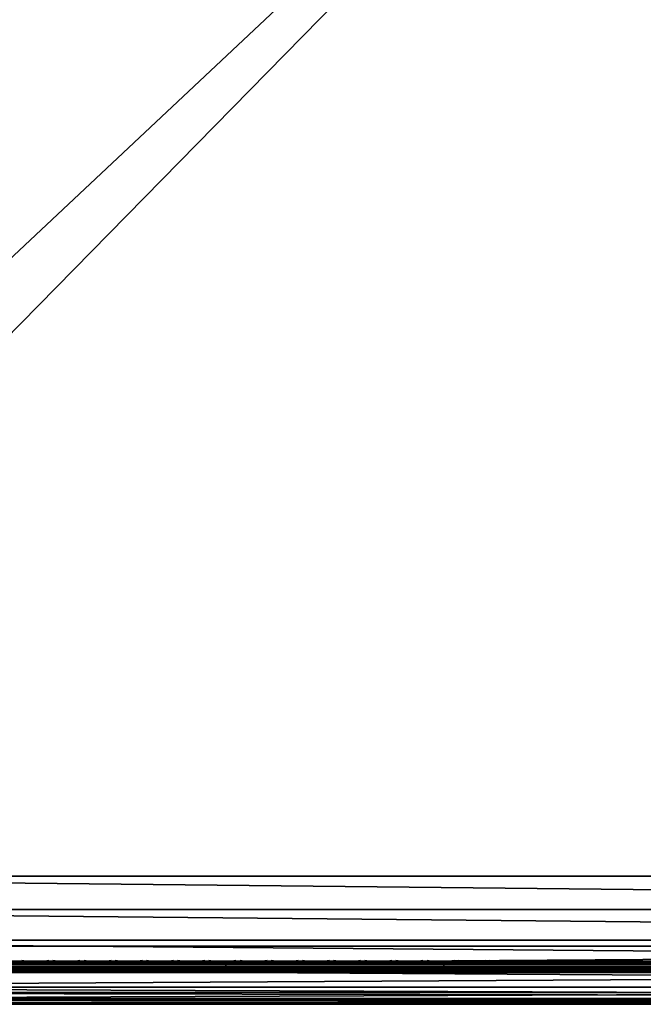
# Model space of a CAD drawing. Header units: inches. Extents: x 0 to 28, y -28 to 0.
# Tile 7 of 98: x 6 to 11.3, y -28 to -19.6. Entities that reach past the tile are written whole.
import ezdxf

# ---------------------------------------------------------------- set-up
doc = ezdxf.new("R2010")
doc.units = ezdxf.units.IN
doc.header["$LTSCALE"] = 0.03937
doc.header["$MEASUREMENT"] = 0
for name, color, linetype in [('A-FURN-3-ST', 151, 'Continuous'), ('A-FURN-3-ST-SEAM', 250, 'Continuous'), ('A-FURN-3-STITCH', 15, 'Continuous')]:
    doc.layers.add(name, color=color, linetype=linetype)
doc.layers.add('A-FURN-3-ST-LM', color=7, linetype='Continuous', true_color=0xffbd7a)

msp = doc.modelspace()

# ---------------------------------------------------------------- meshes
at = {"layer": 'A-FURN-3-ST'}
mesh = msp.add_polyface(dxfattribs=at)
corners = [(0.25, -0.4912, 5), (27.75, -27.51, 5), (0.25, -27.51, 5), (0.125, -0.4912, 5.0335), (0.125, -27.51, 5.0335), (0.0335, -0.4912, 5.125), (0.0335, -27.51, 5.125), (0, -0.4912, 5.25), (0, -27.51, 5.25), (0.25, -27.7013, 5.0381), (0.125, -27.6885, 5.069), (0.0335, -27.6535, 5.1535), (0, -27.635, 5.2835), (0.25, -26.91, 18), (0.125, -26.91, 17.9665), (0.25, -27.1947, 17.9625), (0.125, -27.186, 17.9302), (0.25, -27.46, 17.8526), (0.125, -27.4433, 17.8236), (0.25, -27.6878, 17.6778), (0.125, -27.6641, 17.6541), (0.0335, -26.91, 17.875), (0.0335, -27.1624, 17.8418), (0.0335, -27.3975, 17.7444), (0.0335, -27.5994, 17.5894), (0, -26.91, 17.75), (0, -27.13, 17.721), (0, -27.335, 17.6361), (0, -27.511, 17.501), (0.0335, -27.7544, 17.3875), (0, -27.6461, 17.325), (0.0335, -1.1, 17.875), (0.125, -1.1, 17.9665), (0.25, -1.1, 18), (27.75, -27.6878, 17.6778), (27.75, -27.46, 17.8526), (27.75, -27.1947, 17.9625), (0, -27.7265, 5.375), (0, -27.76, 5.5), (0, -0.2412, 5.5002), (0, -0.25, 16.9007), (0, -27.76, 16.9), (0, -1.1, 17.75), (0, -27.731, 17.12)]
mesh.append_faces([[corners[k] for k in face] for face in [(0, 1, 2), (3, 2, 4), (5, 4, 6), (7, 6, 8), (9, 10, 2), (2, 10, 4), (4, 10, 11), (4, 11, 6), (6, 11, 8), (8, 11, 12), (13, 14, 15), (15, 14, 16), (15, 16, 17), (17, 16, 18), (17, 18, 19), (19, 18, 20), (14, 21, 16), (16, 21, 22), (16, 22, 23, 18), (18, 23, 24, 20), (21, 25, 22), (22, 25, 26), (22, 26, 23), (23, 26, 27), (23, 27, 24), (24, 27, 28), (24, 28, 29), (29, 28, 30), (31, 25, 21), (32, 21, 14), (33, 14, 13), (19, 34, 17), (17, 35, 15), (15, 36, 13), (2, 1, 9), (12, 37, 8), (8, 38, 39), (40, 38, 41), (42, 41, 25), (25, 41, 43), (25, 43, 30), (30, 28, 25), (25, 28, 27), (25, 27, 26)]])
mesh = msp.add_polyface(dxfattribs=at)
corners = [(0.25, -1.1, 18), (27.75, -1.1, 18), (0.25, -0.8154, 17.9626), (27.75, -0.8154, 17.9626), (0.25, -0.5502, 17.8528), (27.75, -0.5502, 17.8528), (0.25, -0.3225, 17.6781), (0.25, -0.2998, 5.0381), (27.75, -0.2998, 5.0381), (0.25, -0.4912, 5), (0.25, -27.51, 5), (0.125, -0.4912, 5.0335), (0.125, -27.51, 5.0335), (0.0335, -0.4912, 5.125), (0.0335, -27.51, 5.125), (0, -0.4912, 5.25), (0.125, -0.3126, 5.069), (0.0335, -0.3477, 5.1536), (0, -0.3662, 5.2835), (0, -1.1, 17.75), (0.0335, -1.1, 17.875), (0, -0.8801, 17.7211), (0.0335, -0.8478, 17.8418), (0, -0.6752, 17.6362), (0.0335, -0.6127, 17.7445), (0, -0.4992, 17.5013), (0.0335, -0.4108, 17.5897), (0, -0.3641, 17.3254), (0.125, -1.1, 17.9665), (0.125, -0.8241, 17.9302), (0.125, -0.567, 17.8238), (0.125, -0.3462, 17.6544), (0, -26.91, 17.75), (0.0335, -26.91, 17.875), (0.125, -26.91, 17.9665), (0, -27.51, 5.25), (0, -0.2412, 5.5002), (0, -0.2747, 5.3751), (0, -27.76, 5.5), (0, -0.25, 16.9007), (0, -27.76, 16.9), (0, -0.2791, 17.1205), (0.25, -26.91, 18)]
mesh.append_faces([[corners[k] for k in face] for face in [(0, 1, 2), (2, 3, 4), (4, 5, 6), (7, 8, 9), (9, 10, 11), (11, 12, 13), (13, 14, 15), (16, 7, 11), (11, 7, 9), (11, 13, 16), (16, 13, 17), (13, 15, 17), (17, 15, 18), (19, 20, 21), (21, 20, 22), (21, 22, 23), (23, 22, 24), (23, 24, 25), (25, 24, 26), (25, 26, 27), (20, 28, 22), (22, 28, 29), (22, 29, 30, 24), (24, 30, 31, 26), (28, 0, 29), (29, 0, 2), (29, 2, 30), (30, 2, 4), (30, 4, 31), (31, 4, 6), (19, 32, 20), (20, 33, 28), (28, 34, 0), (35, 36, 15), (15, 37, 18), (36, 38, 39), (39, 40, 19), (21, 23, 19), (19, 23, 25), (19, 25, 27), (27, 41, 19), (19, 41, 39), (42, 1, 0)]])
mesh = msp.add_polyface(dxfattribs=at)
corners = [(27.9665, -0.4912, 5.125), (28, -27.51, 5.25), (27.9665, -27.51, 5.125), (27.875, -0.4912, 5.0335), (27.875, -27.51, 5.0335), (27.75, -0.4912, 5), (27.75, -27.51, 5), (27.875, -27.6885, 5.069), (27.75, -27.7013, 5.0381), (27.9665, -27.6535, 5.1535), (28, -27.635, 5.2835), (28, -26.91, 17.75), (27.9665, -26.91, 17.875), (28, -27.13, 17.721), (27.9665, -27.1624, 17.8418), (28, -27.335, 17.6361), (27.9665, -27.3975, 17.7444), (28, -27.511, 17.501), (27.9665, -27.5994, 17.5894), (28, -27.6461, 17.325), (27.875, -26.91, 17.9665), (27.875, -27.186, 17.9302), (27.875, -27.4433, 17.8236), (27.875, -27.6641, 17.6541), (27.75, -26.91, 18), (27.75, -27.1947, 17.9625), (27.75, -27.46, 17.8526), (27.75, -27.6878, 17.6778), (27.875, -1.1, 17.9665), (27.9665, -1.1, 17.875), (28, -1.1, 17.75), (28, -0.2412, 5.5002), (28, -27.76, 5.5), (28, -27.7265, 5.375), (28, -0.25, 16.9007), (28, -27.76, 16.9), (28, -27.731, 17.12), (0.25, -27.46, 17.8526), (0.25, -27.1947, 17.9625), (0.25, -26.91, 18), (0.25, -27.7013, 5.0381), (27.75, -1.1, 18)]
mesh.append_faces([[corners[k] for k in face] for face in [(0, 1, 2), (3, 2, 4), (5, 4, 6), (7, 8, 4), (4, 8, 6), (4, 2, 7), (7, 2, 9), (2, 1, 9), (9, 1, 10), (11, 12, 13), (13, 12, 14), (13, 14, 15), (15, 14, 16), (15, 16, 17), (17, 16, 18), (17, 18, 19), (12, 20, 14), (14, 20, 21), (14, 21, 22, 16), (16, 22, 23, 18), (20, 24, 21), (21, 24, 25), (21, 25, 22), (22, 25, 26), (22, 26, 23), (23, 26, 27), (28, 24, 20), (29, 20, 12), (30, 12, 11), (1, 31, 32), (1, 32, 33), (32, 34, 35), (35, 30, 11), (13, 15, 11), (11, 15, 17), (11, 17, 19), (19, 36, 11), (11, 36, 35), (33, 10, 1), (37, 27, 26), (38, 26, 25), (39, 25, 24), (40, 6, 8), (24, 41, 39)]])
mesh = msp.add_polyface(dxfattribs=at)
corners = [(28, -0.4912, 5.25), (28, -27.51, 5.25), (27.9665, -0.4912, 5.125), (27.9665, -27.51, 5.125), (27.875, -0.4912, 5.0335), (27.875, -27.51, 5.0335), (27.75, -0.4912, 5), (27.875, -0.3126, 5.069), (27.9665, -0.3477, 5.1536), (28, -0.3662, 5.2835), (27.75, -1.1, 18), (27.875, -1.1, 17.9665), (27.75, -0.8154, 17.9626), (27.875, -0.8241, 17.9302), (27.75, -0.5502, 17.8528), (27.875, -0.567, 17.8238), (27.75, -0.3225, 17.6781), (27.875, -0.3462, 17.6544), (27.9665, -1.1, 17.875), (27.9665, -0.8478, 17.8418), (27.9665, -0.6127, 17.7445), (27.9665, -0.4108, 17.5897), (28, -1.1, 17.75), (28, -0.8801, 17.7211), (28, -0.6752, 17.6362), (28, -0.4992, 17.5013), (27.9665, -0.2559, 17.3879), (28, -0.3641, 17.3254), (27.75, -26.91, 18), (27.875, -26.91, 17.9665), (27.9665, -26.91, 17.875), (0.25, -0.8154, 17.9626), (0.25, -0.5502, 17.8528), (0.25, -0.3225, 17.6781), (0.25, -0.4912, 5), (27.75, -0.2998, 5.0381), (27.75, -27.51, 5), (28, -0.2412, 5.5002), (28, -0.2747, 5.3751), (28, -0.25, 16.9007), (28, -27.76, 5.5), (28, -27.76, 16.9), (28, -0.2791, 17.1205)]
mesh.append_faces([[corners[k] for k in face] for face in [(0, 1, 2), (2, 3, 4), (4, 5, 6), (6, 7, 4), (4, 7, 8), (4, 8, 2), (2, 8, 0), (0, 8, 9), (10, 11, 12), (12, 11, 13), (12, 13, 14), (14, 13, 15), (14, 15, 16), (16, 15, 17), (11, 18, 13), (13, 18, 19), (13, 19, 20, 15), (15, 20, 21, 17), (18, 22, 19), (19, 22, 23), (19, 23, 20), (20, 23, 24), (20, 24, 21), (21, 24, 25), (21, 25, 26), (26, 25, 27), (10, 28, 11), (11, 29, 18), (18, 30, 22), (31, 10, 12), (32, 12, 14), (33, 14, 16), (34, 35, 6), (6, 36, 34), (0, 37, 1), (9, 38, 0), (37, 39, 40), (41, 39, 22), (39, 42, 22), (22, 42, 27), (22, 27, 25), (25, 24, 22), (22, 24, 23)]])
mesh = msp.add_polyface(dxfattribs=at)
corners = [(0.25, -28.01, 5.5), (0.125, -27.9765, 5.5), (0.25, -27.9719, 5.3087), (0.125, -27.941, 5.3215), (0.25, -27.8636, 5.1464), (0.125, -27.8399, 5.1701), (0.25, -27.7013, 5.0381), (0.125, -27.6885, 5.069), (0, -27.635, 5.2835), (0.0335, -27.6535, 5.1535), (0.0335, -27.7752, 5.2348), (0, -27.7265, 5.375), (0.0335, -27.8565, 5.3565), (0, -27.76, 5.5), (0.0335, -27.885, 5.5), (0.25, -28.01, 16.9), (0.125, -27.9765, 16.9), (0.0335, -27.885, 16.9), (0, -27.76, 16.9), (0.25, -27.6878, 17.6778), (0.125, -27.6641, 17.6541), (0.25, -27.8626, 17.45), (0.125, -27.8336, 17.4333), (0.25, -27.9725, 17.1847), (0.125, -27.9402, 17.176), (0.0335, -27.8518, 17.1523), (0, -27.731, 17.12), (0.0335, -27.5994, 17.5894), (0.0335, -27.7544, 17.3875), (0, -27.6461, 17.325), (27.75, -28.01, 16.9), (27.75, -27.9725, 17.1847), (27.75, -27.8626, 17.45), (27.75, -27.7013, 5.0381), (27.75, -27.8636, 5.1464), (27.75, -27.9719, 5.3087), (0, -27.51, 5.25)]
mesh.append_faces([[corners[k] for k in face] for face in [(0, 1, 2), (2, 1, 3), (2, 3, 4), (4, 3, 5), (4, 5, 6), (6, 5, 7), (8, 9, 10), (8, 10, 11), (11, 10, 12), (11, 12, 13), (13, 12, 14), (14, 12, 3), (14, 3, 1), (5, 3, 12, 10), (5, 10, 9, 7), (0, 15, 1), (1, 15, 16), (1, 16, 14), (14, 16, 17), (14, 17, 13), (13, 17, 18), (19, 20, 21), (21, 20, 22), (21, 22, 23), (23, 22, 24), (23, 24, 15), (15, 24, 16), (16, 24, 25), (16, 25, 17), (17, 25, 26), (17, 26, 18), (20, 27, 28, 22), (22, 28, 25, 24), (28, 29, 25), (25, 29, 26), (15, 30, 23), (23, 31, 21), (21, 32, 19), (0, 30, 15), (6, 33, 4), (4, 34, 2), (2, 35, 0), (36, 11, 13)]])
mesh = msp.add_polyface(dxfattribs=at)
corners = [(28, -27.7265, 5.375), (28, -27.76, 5.5), (27.9665, -27.8565, 5.3565), (27.9665, -27.885, 5.5), (27.875, -27.9765, 5.5), (27.875, -27.941, 5.3215), (27.75, -28.01, 5.5), (27.75, -27.9719, 5.3087), (27.875, -27.8399, 5.1701), (27.75, -27.8636, 5.1464), (27.875, -27.6885, 5.069), (27.75, -27.7013, 5.0381), (27.9665, -27.6535, 5.1535), (27.9665, -27.7752, 5.2348), (28, -27.635, 5.2835), (28, -27.76, 16.9), (27.9665, -27.885, 16.9), (27.875, -27.9765, 16.9), (27.75, -28.01, 16.9), (28, -27.6461, 17.325), (27.9665, -27.5994, 17.5894), (27.9665, -27.7544, 17.3875), (28, -27.731, 17.12), (27.9665, -27.8518, 17.1523), (27.875, -27.9402, 17.176), (27.75, -27.9725, 17.1847), (27.875, -27.6641, 17.6541), (27.875, -27.8336, 17.4333), (27.75, -27.6878, 17.6778), (27.75, -27.8626, 17.45), (0.25, -27.9725, 17.1847), (0.25, -27.8626, 17.45), (0.25, -27.6878, 17.6778), (0.25, -28.01, 5.5), (0.25, -27.8636, 5.1464), (0.25, -27.9719, 5.3087)]
mesh.append_faces([[corners[k] for k in face] for face in [(0, 1, 2), (2, 1, 3), (2, 3, 4), (2, 4, 5), (5, 4, 6), (5, 6, 7), (5, 7, 8), (8, 7, 9), (8, 9, 10), (10, 9, 11), (10, 12, 13, 8), (8, 13, 2, 5), (12, 14, 13), (13, 14, 0), (13, 0, 2), (1, 15, 3), (3, 15, 16), (3, 16, 4), (4, 16, 17), (4, 17, 6), (6, 17, 18), (19, 20, 21), (19, 21, 22), (22, 21, 23), (22, 23, 15), (15, 23, 16), (16, 23, 24), (16, 24, 17), (17, 24, 25), (17, 25, 18), (20, 26, 27, 21), (21, 27, 24, 23), (26, 28, 27), (27, 28, 29), (27, 29, 24), (24, 29, 25), (30, 18, 25), (31, 25, 29), (32, 29, 28), (6, 18, 33), (34, 11, 9), (35, 9, 7), (33, 7, 6)]])
at = {"layer": 'A-FURN-3-ST-LM'}
mesh = msp.add_polyface(dxfattribs=at)
corners = [(0.1, -27.76, 18.5), (0.05, -27.76, 18.4866), (0.1201, -27.835, 18.5), (0.0768, -27.86, 18.4866), (0.175, -27.8899, 18.5), (0.15, -27.9332, 18.4866), (0.25, -27.91, 18.5), (0.25, -27.96, 18.4866), (0.1317, -27.9649, 18.45), (0.25, -27.9966, 18.45), (0.125, -27.9765, 18.4), (0.25, -28.01, 18.4), (0.0134, -27.76, 18.45), (0.0451, -27.8783, 18.45), (0, -27.76, 18.4), (0.0335, -27.885, 18.4), (0.1, -0.25, 18.5), (0.05, -0.25, 18.4866), (0.0134, -0.25, 18.45), (0, -0.25, 18.4), (27.75, -28.01, 18.4), (27.75, -27.9966, 18.45), (27.75, -27.96, 18.4866), (27.75, -27.91, 18.5), (0.25, -0.1, 18.5), (0.25, -0.05, 18.4866), (0.175, -0.1201, 18.5), (0.15, -0.0768, 18.4866), (0.1201, -0.175, 18.5), (0.0768, -0.15, 18.4866), (0.0451, -0.1317, 18.45), (0.0335, -0.125, 18.4), (0.25, -0.0134, 18.45), (0.1317, -0.0451, 18.45), (0.25, 0, 18.4), (0.125, -0.0335, 18.4), (28, -27.76, 18.4), (27.9866, -27.76, 18.45), (27.9665, -27.885, 18.4), (27.9549, -27.8783, 18.45), (27.875, -27.9765, 18.4), (27.8683, -27.9649, 18.45), (27.85, -27.9332, 18.4866), (27.825, -27.8899, 18.5), (27.95, -27.76, 18.4866), (27.9232, -27.86, 18.4866), (27.9, -27.76, 18.5), (27.8799, -27.835, 18.5), (27.75, -0.1, 18.5), (27.75, -0.05, 18.4866), (27.75, -0.0134, 18.45), (27.75, 0, 18.4), (28, -0.25, 18.4), (27.9866, -0.25, 18.45), (27.95, -0.25, 18.4866), (27.9, -0.25, 18.5), (27.875, -0.0335, 18.4), (27.8683, -0.0451, 18.45), (27.9665, -0.125, 18.4), (27.9549, -0.1317, 18.45), (27.9232, -0.15, 18.4866), (27.8799, -0.175, 18.5), (27.85, -0.0768, 18.4866), (27.825, -0.1201, 18.5), (28, -0.25, 18), (28, -27.76, 18), (27.9665, -27.885, 18), (27.875, -27.9765, 18), (27.75, -28.01, 18), (0.25, -28.01, 18), (0.125, -27.9765, 18), (0.0335, -27.885, 18), (0, -27.76, 18), (0, -0.25, 18), (0.0335, -0.125, 18), (0.125, -0.0335, 18), (0.25, 0, 18), (27.75, 0, 18), (27.875, -0.0335, 18), (27.9665, -0.125, 18)]
mesh.append_faces([[corners[k] for k in face] for face in [(0, 1, 2), (2, 1, 3), (2, 3, 4), (4, 3, 5), (4, 5, 6), (6, 5, 7), (7, 5, 8), (7, 8, 9), (9, 8, 10), (9, 10, 11), (1, 12, 3), (3, 12, 13), (3, 13, 8, 5), (12, 14, 13), (13, 14, 15), (13, 15, 8), (8, 15, 10), (0, 16, 1), (1, 16, 17), (1, 17, 12), (12, 17, 18), (12, 18, 14), (14, 18, 19), (11, 20, 9), (9, 20, 21), (9, 21, 7), (7, 21, 22), (7, 22, 6), (6, 22, 23), (24, 25, 26), (26, 25, 27), (26, 27, 28), (28, 27, 29), (28, 29, 16), (16, 29, 17), (17, 29, 30), (17, 30, 18), (18, 30, 31), (18, 31, 19), (25, 32, 27), (27, 32, 33), (27, 33, 30, 29), (32, 34, 33), (33, 34, 35), (33, 35, 30), (30, 35, 31), (36, 37, 38), (38, 37, 39), (38, 39, 40), (40, 39, 41), (40, 41, 20), (20, 41, 21), (21, 41, 42), (21, 42, 22), (22, 42, 43), (22, 43, 23), (37, 44, 39), (39, 44, 45), (39, 45, 42, 41), (44, 46, 45), (45, 46, 47), (45, 47, 42), (42, 47, 43), (24, 48, 25), (25, 48, 49), (25, 49, 32), (32, 49, 50), (32, 50, 34), (34, 50, 51), (36, 52, 37), (37, 52, 53), (37, 53, 44), (44, 53, 54), (44, 54, 46), (46, 54, 55), (51, 50, 56), (56, 50, 57), (56, 57, 58), (58, 57, 59), (58, 59, 52), (52, 59, 53), (53, 59, 60), (53, 60, 54), (54, 60, 61), (54, 61, 55), (50, 49, 57), (57, 49, 62), (57, 62, 60, 59), (49, 48, 62), (62, 48, 63), (62, 63, 60), (60, 63, 61), (52, 36, 64), (64, 36, 65), (65, 36, 66), (66, 36, 38), (66, 38, 67), (67, 38, 40), (67, 40, 68), (68, 40, 20), (20, 11, 68), (68, 11, 69), (69, 11, 70), (70, 11, 10), (70, 10, 71), (71, 10, 15), (71, 15, 72), (72, 15, 14), (2, 4, 0), (0, 4, 6), (0, 6, 24), (24, 6, 23), (24, 23, 48), (48, 23, 46), (48, 46, 55), (23, 43, 46), (46, 43, 47), (61, 63, 55), (55, 63, 48), (0, 24, 16), (16, 24, 26), (16, 26, 28), (14, 19, 72), (72, 19, 73), (73, 19, 74), (74, 19, 31), (74, 31, 75), (75, 31, 35), (75, 35, 76), (76, 35, 34), (34, 51, 76), (76, 51, 77), (77, 51, 78), (78, 51, 56), (78, 56, 79), (79, 56, 58), (79, 58, 64), (64, 58, 52)]])
mesh.append_faces([[corners[k] for k in face] for face in [(75, 73, 74), (67, 65, 66)]], dxfattribs={"vtx0": -1})
mesh.append_faces([[corners[k] for k in face] for face in [(70, 72, 69), (76, 73, 75), (78, 64, 77), (68, 65, 67)]], dxfattribs={"vtx0": -1, "vtx1": -1})
mesh.append_faces([[corners[k] for k in face] for face in [(69, 72, 76), (77, 65, 68)]], dxfattribs={"vtx0": -1, "vtx1": -1, "vtx2": -1})
mesh.append_faces([[corners[k] for k in face] for face in [(69, 76, 77), (77, 64, 65)]], dxfattribs={"vtx0": -1, "vtx2": -1})
mesh.append_faces([[corners[k] for k in face] for face in [(72, 73, 76), (68, 69, 77)]], dxfattribs={"vtx1": -1, "vtx2": -1})
mesh.append_faces([[corners[k] for k in face] for face in [(70, 71, 72), (78, 79, 64)]], dxfattribs={"vtx2": -1})
at = {"layer": 'A-FURN-3-ST-SEAM'}
mesh = msp.add_polyface(dxfattribs=at)
corners = [(7.75, -27.6385, 17.6706), (9.625, -27.6444, 17.6539), (7.75, -27.6444, 17.6539), (5.875, -27.6385, 17.6706), (5.875, -27.6444, 17.6539), (4, -27.6385, 17.6706), (5.875, -27.671, 17.631), (5.875, -27.6558, 17.6402), (7.75, -27.6558, 17.6402), (7.75, -27.671, 17.631), (9.625, -27.6558, 17.6402), (9.625, -27.671, 17.631), (9.625, -27.6884, 17.6276), (7.75, -27.6884, 17.6276), (5.875, -27.6884, 17.6276), (4, -27.7207, 17.6406), (4, -27.7057, 17.6311), (5.875, -27.7057, 17.6311), (5.875, -27.7207, 17.6406), (7.75, -27.7057, 17.6311), (7.75, -27.7207, 17.6406), (7.75, -27.7376, 17.6713), (5.875, -27.7376, 17.6713), (4, -27.7376, 17.6713), (4, -27.7295, 17.7053), (4, -27.7367, 17.689), (5.875, -27.7367, 17.689), (5.875, -27.7295, 17.7053), (7.75, -27.7367, 17.689), (7.75, -27.7295, 17.7053), (4, -27.642, 17.6969), (5.875, -27.642, 17.6969), (7.75, -27.642, 17.6969), (9.625, -27.6385, 17.6706), (9.625, -27.7057, 17.6311), (9.625, -27.6517, 17.7118), (9.625, -27.642, 17.6969), (7.75, -27.6517, 17.7118), (5.875, -27.6517, 17.7118), (9.625, -27.6661, 17.7221), (7.75, -27.6661, 17.7221), (5.875, -27.6661, 17.7221), (7.75, -27.701, 17.7257), (5.875, -27.701, 17.7257), (4, -27.6661, 17.7221), (4, -27.701, 17.7257), (7.75, -27.7171, 17.7182), (5.875, -27.7171, 17.7182), (4, -27.7171, 17.7182)]
mesh.append_faces([[corners[k] for k in face] for face in [(0, 1, 2), (0, 2, 3), (3, 2, 4), (3, 4, 5), (3, 30, 31), (3, 31, 0), (0, 31, 32), (0, 32, 33)]])
mesh.append_faces([[corners[k] for k in face] for face in [(6, 7, 8, 9), (9, 8, 10, 11), (11, 12, 13, 9), (9, 13, 14, 6), (15, 16, 17, 18), (18, 17, 19, 20), (20, 21, 22, 18), (18, 22, 23, 15), (24, 25, 26, 27), (27, 26, 28, 29), (21, 28, 26, 22), (22, 26, 25, 23), (12, 34, 19, 13), (13, 19, 17, 14), (1, 10, 8, 2), (2, 8, 7, 4), (35, 36, 32, 37), (37, 32, 31, 38), (39, 35, 37, 40), (40, 37, 38, 41), (42, 40, 41, 43), (43, 41, 44, 45), (46, 42, 43, 47), (47, 43, 45, 48), (29, 46, 47, 27), (27, 47, 48, 24)]], dxfattribs={"vtx0": -1, "vtx2": -1})
mesh = msp.add_polyface(dxfattribs=at)
corners = [(11.5, -27.6385, 17.6706), (18.375, -27.6444, 17.6539), (11.5, -27.6444, 17.6539), (9.625, -27.6385, 17.6706), (9.625, -27.6444, 17.6539), (7.75, -27.6385, 17.6706), (9.625, -27.671, 17.631), (9.625, -27.6558, 17.6402), (11.5, -27.6558, 17.6402), (11.5, -27.671, 17.631), (18.375, -27.671, 17.631), (18.375, -27.6884, 17.6276), (11.5, -27.6884, 17.6276), (9.625, -27.6884, 17.6276), (7.75, -27.7207, 17.6406), (7.75, -27.7057, 17.6311), (9.625, -27.7057, 17.6311), (9.625, -27.7207, 17.6406), (11.5, -27.7057, 17.6311), (11.5, -27.7207, 17.6406), (18.375, -27.7207, 17.6406), (18.375, -27.7376, 17.6713), (11.5, -27.7376, 17.6713), (9.625, -27.7376, 17.6713), (7.75, -27.7376, 17.6713), (7.75, -27.7295, 17.7053), (7.75, -27.7367, 17.689), (9.625, -27.7367, 17.689), (9.625, -27.7295, 17.7053), (11.5, -27.7367, 17.689), (11.5, -27.7295, 17.7053), (7.75, -27.642, 17.6969), (9.625, -27.642, 17.6969), (11.5, -27.642, 17.6969), (18.375, -27.6385, 17.6706), (18.375, -27.7367, 17.689), (18.375, -27.7057, 17.6311), (18.375, -27.6558, 17.6402), (18.375, -27.6517, 17.7118), (18.375, -27.642, 17.6969), (11.5, -27.6517, 17.7118), (9.625, -27.6517, 17.7118), (11.5, -27.6661, 17.7221), (9.625, -27.6661, 17.7221), (11.5, -27.701, 17.7257), (9.625, -27.701, 17.7257), (7.75, -27.6661, 17.7221), (7.75, -27.701, 17.7257), (11.5, -27.7171, 17.7182), (9.625, -27.7171, 17.7182), (7.75, -27.7171, 17.7182)]
mesh.append_faces([[corners[k] for k in face] for face in [(0, 1, 2), (0, 2, 3), (3, 2, 4), (3, 4, 5), (3, 31, 32), (3, 32, 0), (0, 32, 33), (0, 33, 34)]])
mesh.append_faces([[corners[k] for k in face] for face in [(6, 7, 8, 9), (10, 11, 12, 9), (9, 12, 13, 6), (14, 15, 16, 17), (17, 16, 18, 19), (20, 21, 22, 19), (19, 22, 23, 17), (17, 23, 24, 14), (25, 26, 27, 28), (28, 27, 29, 30), (21, 35, 29, 22), (22, 29, 27, 23), (23, 27, 26, 24), (11, 36, 18, 12), (12, 18, 16, 13), (1, 37, 8, 2), (2, 8, 7, 4), (38, 39, 33, 40), (40, 33, 32, 41), (42, 40, 41, 43), (44, 42, 43, 45), (45, 43, 46, 47), (48, 44, 45, 49), (49, 45, 47, 50), (30, 48, 49, 28), (28, 49, 50, 25)]], dxfattribs={"vtx0": -1, "vtx2": -1})
at = {"layer": 'A-FURN-3-STITCH'}
mesh = msp.add_polymesh((7, 4), dxfattribs=at)
for k, corner in enumerate([(6.2303, -27.6428, 17.7154), (6.2303, -27.6406, 17.7168), (6.2304, -27.6363, 17.7197), (6.2304, -27.6341, 17.7212), (6.192, -27.647, 17.722), (6.1921, -27.6474, 17.7272), (6.1921, -27.6431, 17.7302), (6.1921, -27.6384, 17.7279), (6.1532, -27.6496, 17.7262), (6.1533, -27.65, 17.7314), (6.1533, -27.6457, 17.7343), (6.1533, -27.641, 17.7321), (6.1142, -27.6505, 17.7279), (6.1142, -27.6508, 17.733), (6.1143, -27.6465, 17.736), (6.1142, -27.6418, 17.7337), (6.0751, -27.6496, 17.727), (6.0752, -27.65, 17.7321), (6.0752, -27.6457, 17.7351), (6.0752, -27.641, 17.7328), (6.0362, -27.647, 17.7235), (6.0363, -27.6474, 17.7287), (6.0363, -27.6431, 17.7316), (6.0363, -27.6384, 17.7294), (5.9978, -27.6428, 17.7176), (5.9978, -27.6406, 17.7191), (5.9979, -27.6363, 17.722), (5.9979, -27.6341, 17.7234)]):
    mesh.set_mesh_vertex(divmod(k, 4), corner)
mesh = msp.add_polymesh((7, 4), dxfattribs=at)
for k, corner in enumerate([(6.4982, -27.6428, 17.7154), (6.4982, -27.6406, 17.7168), (6.4982, -27.6363, 17.7197), (6.4982, -27.6341, 17.7212), (6.4599, -27.647, 17.722), (6.4599, -27.6474, 17.7272), (6.46, -27.6431, 17.7302), (6.4599, -27.6384, 17.7279), (6.4211, -27.6496, 17.7262), (6.4212, -27.65, 17.7314), (6.4212, -27.6457, 17.7343), (6.4212, -27.641, 17.7321), (6.382, -27.6505, 17.7279), (6.3821, -27.6508, 17.733), (6.3821, -27.6465, 17.736), (6.3821, -27.6418, 17.7337), (6.343, -27.6496, 17.727), (6.343, -27.65, 17.7321), (6.343, -27.6457, 17.7351), (6.343, -27.641, 17.7328), (6.3041, -27.647, 17.7235), (6.3041, -27.6474, 17.7287), (6.3042, -27.6431, 17.7316), (6.3042, -27.6384, 17.7294), (6.2657, -27.6428, 17.7176), (6.2657, -27.6406, 17.7191), (6.2657, -27.6363, 17.722), (6.2657, -27.6341, 17.7234)]):
    mesh.set_mesh_vertex(divmod(k, 4), corner)
mesh = msp.add_polymesh((7, 4), dxfattribs=at)
for k, corner in enumerate([(6.766, -27.6428, 17.7154), (6.7661, -27.6406, 17.7168), (6.7661, -27.6363, 17.7197), (6.7661, -27.6341, 17.7212), (6.7278, -27.647, 17.722), (6.7278, -27.6474, 17.7272), (6.7278, -27.6431, 17.7302), (6.7278, -27.6384, 17.7279), (6.689, -27.6496, 17.7262), (6.689, -27.65, 17.7314), (6.689, -27.6457, 17.7343), (6.689, -27.641, 17.7321), (6.6499, -27.6505, 17.7279), (6.6499, -27.6508, 17.733), (6.65, -27.6465, 17.736), (6.65, -27.6418, 17.7337), (6.6108, -27.6496, 17.727), (6.6109, -27.65, 17.7321), (6.6109, -27.6457, 17.7351), (6.6109, -27.641, 17.7328), (6.572, -27.647, 17.7235), (6.572, -27.6474, 17.7287), (6.572, -27.6431, 17.7316), (6.572, -27.6384, 17.7294), (6.5335, -27.6428, 17.7176), (6.5336, -27.6406, 17.7191), (6.5336, -27.6363, 17.722), (6.5336, -27.6341, 17.7234)]):
    mesh.set_mesh_vertex(divmod(k, 4), corner)
mesh = msp.add_polymesh((7, 4), dxfattribs=at)
for k, corner in enumerate([(7.0339, -27.6428, 17.7154), (7.0339, -27.6406, 17.7168), (7.0339, -27.6363, 17.7197), (7.034, -27.6341, 17.7212), (6.9956, -27.647, 17.722), (6.9957, -27.6474, 17.7272), (6.9957, -27.6431, 17.7302), (6.9957, -27.6384, 17.7279), (6.9568, -27.6496, 17.7262), (6.9569, -27.65, 17.7314), (6.9569, -27.6457, 17.7343), (6.9569, -27.641, 17.7321), (6.9178, -27.6505, 17.7279), (6.9178, -27.6508, 17.733), (6.9178, -27.6465, 17.736), (6.9178, -27.6418, 17.7337), (6.8787, -27.6496, 17.727), (6.8787, -27.65, 17.7321), (6.8788, -27.6457, 17.7351), (6.8787, -27.641, 17.7328), (6.8398, -27.647, 17.7235), (6.8399, -27.6474, 17.7287), (6.8399, -27.6431, 17.7316), (6.8399, -27.6384, 17.7294), (6.8014, -27.6428, 17.7176), (6.8014, -27.6406, 17.7191), (6.8014, -27.6363, 17.722), (6.8015, -27.6341, 17.7234)]):
    mesh.set_mesh_vertex(divmod(k, 4), corner)
mesh = msp.add_polymesh((7, 4), dxfattribs=at)
for k, corner in enumerate([(7.3018, -27.6428, 17.7154), (7.3018, -27.6406, 17.7168), (7.3018, -27.6363, 17.7197), (7.3018, -27.6341, 17.7212), (7.2635, -27.647, 17.722), (7.2635, -27.6474, 17.7272), (7.2635, -27.6431, 17.7302), (7.2635, -27.6384, 17.7279), (7.2247, -27.6496, 17.7262), (7.2247, -27.65, 17.7314), (7.2247, -27.6457, 17.7343), (7.2247, -27.641, 17.7321), (7.1856, -27.6505, 17.7279), (7.1857, -27.6508, 17.733), (7.1857, -27.6465, 17.736), (7.1857, -27.6418, 17.7337), (7.1465, -27.6496, 17.727), (7.1466, -27.65, 17.7321), (7.1466, -27.6457, 17.7351), (7.1466, -27.641, 17.7328), (7.1077, -27.647, 17.7235), (7.1077, -27.6474, 17.7287), (7.1077, -27.6431, 17.7316), (7.1077, -27.6384, 17.7294), (7.0693, -27.6428, 17.7176), (7.0693, -27.6406, 17.7191), (7.0693, -27.6363, 17.722), (7.0693, -27.6341, 17.7234)]):
    mesh.set_mesh_vertex(divmod(k, 4), corner)
mesh = msp.add_polymesh((7, 4), dxfattribs=at)
for k, corner in enumerate([(7.5696, -27.6428, 17.7154), (7.5696, -27.6406, 17.7168), (7.5697, -27.6363, 17.7197), (7.5697, -27.6341, 17.7212), (7.5313, -27.647, 17.722), (7.5314, -27.6474, 17.7272), (7.5314, -27.6431, 17.7302), (7.5314, -27.6384, 17.7279), (7.4925, -27.6496, 17.7262), (7.4926, -27.65, 17.7314), (7.4926, -27.6457, 17.7343), (7.4926, -27.641, 17.7321), (7.4535, -27.6505, 17.7279), (7.4535, -27.6508, 17.733), (7.4535, -27.6465, 17.736), (7.4535, -27.6418, 17.7337), (7.4144, -27.6496, 17.727), (7.4144, -27.65, 17.7321), (7.4145, -27.6457, 17.7351), (7.4144, -27.641, 17.7328), (7.3755, -27.647, 17.7235), (7.3756, -27.6474, 17.7287), (7.3756, -27.6431, 17.7316), (7.3756, -27.6384, 17.7294), (7.3371, -27.6428, 17.7176), (7.3371, -27.6406, 17.7191), (7.3372, -27.6363, 17.722), (7.3372, -27.6341, 17.7234)]):
    mesh.set_mesh_vertex(divmod(k, 4), corner)
mesh = msp.add_polymesh((7, 4), dxfattribs=at)
for k, corner in enumerate([(7.8375, -27.6428, 17.7154), (7.8375, -27.6406, 17.7168), (7.8375, -27.6363, 17.7197), (7.8375, -27.6341, 17.7212), (7.7992, -27.647, 17.722), (7.7992, -27.6474, 17.7272), (7.7993, -27.6431, 17.7302), (7.7992, -27.6384, 17.7279), (7.7604, -27.6496, 17.7262), (7.7604, -27.65, 17.7314), (7.7605, -27.6457, 17.7343), (7.7604, -27.641, 17.7321), (7.7213, -27.6505, 17.7279), (7.7214, -27.6508, 17.733), (7.7214, -27.6465, 17.736), (7.7214, -27.6418, 17.7337), (7.6822, -27.6496, 17.727), (7.6823, -27.65, 17.7321), (7.6823, -27.6457, 17.7351), (7.6823, -27.641, 17.7328), (7.6434, -27.647, 17.7235), (7.6434, -27.6474, 17.7287), (7.6435, -27.6431, 17.7316), (7.6434, -27.6384, 17.7294), (7.605, -27.6428, 17.7176), (7.605, -27.6406, 17.7191), (7.605, -27.6363, 17.722), (7.605, -27.6341, 17.7234)]):
    mesh.set_mesh_vertex(divmod(k, 4), corner)
mesh = msp.add_polymesh((7, 4), dxfattribs=at)
for k, corner in enumerate([(8.1053, -27.6428, 17.7154), (8.1053, -27.6406, 17.7168), (8.1054, -27.6363, 17.7197), (8.1054, -27.6341, 17.7212), (8.067, -27.647, 17.722), (8.0671, -27.6474, 17.7272), (8.0671, -27.6431, 17.7302), (8.0671, -27.6384, 17.7279), (8.0282, -27.6496, 17.7262), (8.0283, -27.65, 17.7314), (8.0283, -27.6457, 17.7343), (8.0283, -27.641, 17.7321), (7.9892, -27.6505, 17.7279), (7.9892, -27.6508, 17.733), (7.9893, -27.6465, 17.736), (7.9892, -27.6418, 17.7337), (7.9501, -27.6496, 17.727), (7.9502, -27.65, 17.7321), (7.9502, -27.6457, 17.7351), (7.9502, -27.641, 17.7328), (7.9112, -27.647, 17.7235), (7.9113, -27.6474, 17.7287), (7.9113, -27.6431, 17.7316), (7.9113, -27.6384, 17.7294), (7.8728, -27.6428, 17.7176), (7.8728, -27.6406, 17.7191), (7.8729, -27.6363, 17.722), (7.8729, -27.6341, 17.7234)]):
    mesh.set_mesh_vertex(divmod(k, 4), corner)
mesh = msp.add_polymesh((7, 4), dxfattribs=at)
for k, corner in enumerate([(8.3732, -27.6428, 17.7154), (8.3732, -27.6406, 17.7168), (8.3732, -27.6363, 17.7197), (8.3732, -27.6341, 17.7212), (8.3349, -27.647, 17.722), (8.3349, -27.6474, 17.7272), (8.335, -27.6431, 17.7302), (8.3349, -27.6384, 17.7279), (8.2961, -27.6496, 17.7262), (8.2962, -27.65, 17.7314), (8.2962, -27.6457, 17.7343), (8.2962, -27.641, 17.7321), (8.257, -27.6505, 17.7279), (8.2571, -27.6508, 17.733), (8.2571, -27.6465, 17.736), (8.2571, -27.6418, 17.7337), (8.218, -27.6496, 17.727), (8.218, -27.65, 17.7321), (8.218, -27.6457, 17.7351), (8.218, -27.641, 17.7328), (8.1791, -27.647, 17.7235), (8.1791, -27.6474, 17.7287), (8.1792, -27.6431, 17.7316), (8.1792, -27.6384, 17.7294), (8.1407, -27.6428, 17.7176), (8.1407, -27.6406, 17.7191), (8.1407, -27.6363, 17.722), (8.1407, -27.6341, 17.7234)]):
    mesh.set_mesh_vertex(divmod(k, 4), corner)
mesh = msp.add_polymesh((7, 4), dxfattribs=at)
for k, corner in enumerate([(8.641, -27.6428, 17.7154), (8.6411, -27.6406, 17.7168), (8.6411, -27.6363, 17.7197), (8.6411, -27.6341, 17.7212), (8.6028, -27.647, 17.722), (8.6028, -27.6474, 17.7272), (8.6028, -27.6431, 17.7302), (8.6028, -27.6384, 17.7279), (8.564, -27.6496, 17.7262), (8.564, -27.65, 17.7314), (8.564, -27.6457, 17.7343), (8.564, -27.641, 17.7321), (8.5249, -27.6505, 17.7279), (8.5249, -27.6508, 17.733), (8.525, -27.6465, 17.736), (8.525, -27.6418, 17.7337), (8.4858, -27.6496, 17.727), (8.4859, -27.65, 17.7321), (8.4859, -27.6457, 17.7351), (8.4859, -27.641, 17.7328), (8.447, -27.647, 17.7235), (8.447, -27.6474, 17.7287), (8.447, -27.6431, 17.7316), (8.447, -27.6384, 17.7294), (8.4085, -27.6428, 17.7176), (8.4086, -27.6406, 17.7191), (8.4086, -27.6363, 17.722), (8.4086, -27.6341, 17.7234)]):
    mesh.set_mesh_vertex(divmod(k, 4), corner)
mesh = msp.add_polymesh((7, 4), dxfattribs=at)
for k, corner in enumerate([(8.9089, -27.6428, 17.7154), (8.9089, -27.6406, 17.7168), (8.9089, -27.6363, 17.7197), (8.909, -27.6341, 17.7212), (8.8706, -27.647, 17.722), (8.8707, -27.6474, 17.7272), (8.8707, -27.6431, 17.7302), (8.8707, -27.6384, 17.7279), (8.8318, -27.6496, 17.7262), (8.8319, -27.65, 17.7314), (8.8319, -27.6457, 17.7343), (8.8319, -27.641, 17.7321), (8.7928, -27.6505, 17.7279), (8.7928, -27.6508, 17.733), (8.7928, -27.6465, 17.736), (8.7928, -27.6418, 17.7337), (8.7537, -27.6496, 17.727), (8.7537, -27.65, 17.7321), (8.7538, -27.6457, 17.7351), (8.7537, -27.641, 17.7328), (8.7148, -27.647, 17.7235), (8.7149, -27.6474, 17.7287), (8.7149, -27.6431, 17.7316), (8.7149, -27.6384, 17.7294), (8.6764, -27.6428, 17.7176), (8.6764, -27.6406, 17.7191), (8.6764, -27.6363, 17.722), (8.6765, -27.6341, 17.7234)]):
    mesh.set_mesh_vertex(divmod(k, 4), corner)
mesh = msp.add_polymesh((7, 4), dxfattribs=at)
for k, corner in enumerate([(9.1768, -27.6428, 17.7154), (9.1768, -27.6406, 17.7168), (9.1768, -27.6363, 17.7197), (9.1768, -27.6341, 17.7212), (9.1385, -27.647, 17.722), (9.1385, -27.6474, 17.7272), (9.1385, -27.6431, 17.7302), (9.1385, -27.6384, 17.7279), (9.0997, -27.6496, 17.7262), (9.0997, -27.65, 17.7314), (9.0997, -27.6457, 17.7343), (9.0997, -27.641, 17.7321), (9.0606, -27.6505, 17.7279), (9.0607, -27.6508, 17.733), (9.0607, -27.6465, 17.736), (9.0607, -27.6418, 17.7337), (9.0215, -27.6496, 17.727), (9.0216, -27.65, 17.7321), (9.0216, -27.6457, 17.7351), (9.0216, -27.641, 17.7328), (8.9827, -27.647, 17.7235), (8.9827, -27.6474, 17.7287), (8.9827, -27.6431, 17.7316), (8.9827, -27.6384, 17.7294), (8.9443, -27.6428, 17.7176), (8.9443, -27.6406, 17.7191), (8.9443, -27.6363, 17.722), (8.9443, -27.6341, 17.7234)]):
    mesh.set_mesh_vertex(divmod(k, 4), corner)
mesh = msp.add_polymesh((7, 4), dxfattribs=at)
for k, corner in enumerate([(9.4446, -27.6428, 17.7154), (9.4446, -27.6406, 17.7168), (9.4447, -27.6363, 17.7197), (9.4447, -27.6341, 17.7212), (9.4063, -27.647, 17.722), (9.4064, -27.6474, 17.7272), (9.4064, -27.6431, 17.7302), (9.4064, -27.6384, 17.7279), (9.3675, -27.6496, 17.7262), (9.3676, -27.65, 17.7314), (9.3676, -27.6457, 17.7343), (9.3676, -27.641, 17.7321), (9.3285, -27.6505, 17.7279), (9.3285, -27.6508, 17.733), (9.3285, -27.6465, 17.736), (9.3285, -27.6418, 17.7337), (9.2894, -27.6496, 17.727), (9.2894, -27.65, 17.7321), (9.2895, -27.6457, 17.7351), (9.2894, -27.641, 17.7328), (9.2505, -27.647, 17.7235), (9.2506, -27.6474, 17.7287), (9.2506, -27.6431, 17.7316), (9.2506, -27.6384, 17.7294), (9.2121, -27.6428, 17.7176), (9.2121, -27.6406, 17.7191), (9.2122, -27.6363, 17.722), (9.2122, -27.6341, 17.7234)]):
    mesh.set_mesh_vertex(divmod(k, 4), corner)
mesh = msp.add_polymesh((7, 4), dxfattribs=at)
for k, corner in enumerate([(9.7125, -27.6428, 17.7154), (9.7125, -27.6406, 17.7168), (9.7125, -27.6363, 17.7197), (9.7125, -27.6341, 17.7212), (9.6742, -27.647, 17.722), (9.6742, -27.6474, 17.7272), (9.6743, -27.6431, 17.7302), (9.6742, -27.6384, 17.7279), (9.6354, -27.6496, 17.7262), (9.6354, -27.65, 17.7314), (9.6355, -27.6457, 17.7343), (9.6354, -27.641, 17.7321), (9.5963, -27.6505, 17.7279), (9.5964, -27.6508, 17.733), (9.5964, -27.6465, 17.736), (9.5964, -27.6418, 17.7337), (9.5572, -27.6496, 17.727), (9.5573, -27.65, 17.7321), (9.5573, -27.6457, 17.7351), (9.5573, -27.641, 17.7328), (9.5184, -27.647, 17.7235), (9.5184, -27.6474, 17.7287), (9.5185, -27.6431, 17.7316), (9.5184, -27.6384, 17.7294), (9.48, -27.6428, 17.7176), (9.48, -27.6406, 17.7191), (9.48, -27.6363, 17.722), (9.48, -27.6341, 17.7234)]):
    mesh.set_mesh_vertex(divmod(k, 4), corner)
mesh = msp.add_polymesh((7, 4), dxfattribs=at)
for k, corner in enumerate([(9.9803, -27.6428, 17.7154), (9.9803, -27.6406, 17.7168), (9.9804, -27.6363, 17.7197), (9.9804, -27.6341, 17.7212), (9.942, -27.647, 17.722), (9.9421, -27.6474, 17.7272), (9.9421, -27.6431, 17.7302), (9.9421, -27.6384, 17.7279), (9.9032, -27.6496, 17.7262), (9.9033, -27.65, 17.7314), (9.9033, -27.6457, 17.7343), (9.9033, -27.641, 17.7321), (9.8642, -27.6505, 17.7279), (9.8642, -27.6508, 17.733), (9.8643, -27.6465, 17.736), (9.8642, -27.6418, 17.7337), (9.8251, -27.6496, 17.727), (9.8252, -27.65, 17.7321), (9.8252, -27.6457, 17.7351), (9.8252, -27.641, 17.7328), (9.7862, -27.647, 17.7235), (9.7863, -27.6474, 17.7287), (9.7863, -27.6431, 17.7316), (9.7863, -27.6384, 17.7294), (9.7478, -27.6428, 17.7176), (9.7478, -27.6406, 17.7191), (9.7479, -27.6363, 17.722), (9.7479, -27.6341, 17.7234)]):
    mesh.set_mesh_vertex(divmod(k, 4), corner)
mesh = msp.add_polymesh((7, 4), dxfattribs=at)
for k, corner in enumerate([(10.2482, -27.6428, 17.7154), (10.2482, -27.6406, 17.7168), (10.2482, -27.6363, 17.7197), (10.2482, -27.6341, 17.7212), (10.2099, -27.647, 17.722), (10.2099, -27.6474, 17.7272), (10.21, -27.6431, 17.7302), (10.2099, -27.6384, 17.7279), (10.1711, -27.6496, 17.7262), (10.1712, -27.65, 17.7314), (10.1712, -27.6457, 17.7343), (10.1712, -27.641, 17.7321), (10.132, -27.6505, 17.7279), (10.1321, -27.6508, 17.733), (10.1321, -27.6465, 17.736), (10.1321, -27.6418, 17.7337), (10.093, -27.6496, 17.727), (10.093, -27.65, 17.7321), (10.093, -27.6457, 17.7351), (10.093, -27.641, 17.7328), (10.0541, -27.647, 17.7235), (10.0541, -27.6474, 17.7287), (10.0542, -27.6431, 17.7316), (10.0542, -27.6384, 17.7294), (10.0157, -27.6428, 17.7176), (10.0157, -27.6406, 17.7191), (10.0157, -27.6363, 17.722), (10.0157, -27.6341, 17.7234)]):
    mesh.set_mesh_vertex(divmod(k, 4), corner)
mesh = msp.add_polymesh((7, 4), dxfattribs=at)
for k, corner in enumerate([(10.516, -27.6428, 17.7154), (10.5161, -27.6406, 17.7168), (10.5161, -27.6363, 17.7197), (10.5161, -27.6341, 17.7212), (10.4778, -27.647, 17.722), (10.4778, -27.6474, 17.7272), (10.4778, -27.6431, 17.7302), (10.4778, -27.6384, 17.7279), (10.439, -27.6496, 17.7262), (10.439, -27.65, 17.7314), (10.439, -27.6457, 17.7343), (10.439, -27.641, 17.7321), (10.3999, -27.6505, 17.7279), (10.3999, -27.6508, 17.733), (10.4, -27.6465, 17.736), (10.4, -27.6418, 17.7337), (10.3608, -27.6496, 17.727), (10.3609, -27.65, 17.7321), (10.3609, -27.6457, 17.7351), (10.3609, -27.641, 17.7328), (10.322, -27.647, 17.7235), (10.322, -27.6474, 17.7287), (10.322, -27.6431, 17.7316), (10.322, -27.6384, 17.7294), (10.2835, -27.6428, 17.7176), (10.2836, -27.6406, 17.7191), (10.2836, -27.6363, 17.722), (10.2836, -27.6341, 17.7234)]):
    mesh.set_mesh_vertex(divmod(k, 4), corner)
mesh = msp.add_polymesh((7, 4), dxfattribs=at)
for k, corner in enumerate([(10.7839, -27.6428, 17.7154), (10.7839, -27.6406, 17.7168), (10.7839, -27.6363, 17.7197), (10.784, -27.6341, 17.7212), (10.7456, -27.647, 17.722), (10.7457, -27.6474, 17.7272), (10.7457, -27.6431, 17.7302), (10.7457, -27.6384, 17.7279), (10.7068, -27.6496, 17.7262), (10.7069, -27.65, 17.7314), (10.7069, -27.6457, 17.7343), (10.7069, -27.641, 17.7321), (10.6678, -27.6505, 17.7279), (10.6678, -27.6508, 17.733), (10.6678, -27.6465, 17.736), (10.6678, -27.6418, 17.7337), (10.6287, -27.6496, 17.727), (10.6287, -27.65, 17.7321), (10.6288, -27.6457, 17.7351), (10.6287, -27.641, 17.7328), (10.5898, -27.647, 17.7235), (10.5899, -27.6474, 17.7287), (10.5899, -27.6431, 17.7316), (10.5899, -27.6384, 17.7294), (10.5514, -27.6428, 17.7176), (10.5514, -27.6406, 17.7191), (10.5514, -27.6363, 17.722), (10.5515, -27.6341, 17.7234)]):
    mesh.set_mesh_vertex(divmod(k, 4), corner)
mesh = msp.add_polymesh((7, 4), dxfattribs=at)
for k, corner in enumerate([(11.0518, -27.6428, 17.7154), (11.0518, -27.6406, 17.7168), (11.0518, -27.6363, 17.7197), (11.0518, -27.6341, 17.7212), (11.0135, -27.647, 17.722), (11.0135, -27.6474, 17.7272), (11.0135, -27.6431, 17.7302), (11.0135, -27.6384, 17.7279), (10.9747, -27.6496, 17.7262), (10.9747, -27.65, 17.7314), (10.9747, -27.6457, 17.7343), (10.9747, -27.641, 17.7321), (10.9356, -27.6505, 17.7279), (10.9357, -27.6508, 17.733), (10.9357, -27.6465, 17.736), (10.9357, -27.6418, 17.7337), (10.8965, -27.6496, 17.727), (10.8966, -27.65, 17.7321), (10.8966, -27.6457, 17.7351), (10.8966, -27.641, 17.7328), (10.8577, -27.647, 17.7235), (10.8577, -27.6474, 17.7287), (10.8577, -27.6431, 17.7316), (10.8577, -27.6384, 17.7294), (10.8193, -27.6428, 17.7176), (10.8193, -27.6406, 17.7191), (10.8193, -27.6363, 17.722), (10.8193, -27.6341, 17.7234)]):
    mesh.set_mesh_vertex(divmod(k, 4), corner)
mesh = msp.add_polymesh((7, 4), dxfattribs=at)
for k, corner in enumerate([(11.3196, -27.6428, 17.7154), (11.3196, -27.6406, 17.7168), (11.3197, -27.6363, 17.7197), (11.3197, -27.6341, 17.7212), (11.2813, -27.647, 17.722), (11.2814, -27.6474, 17.7272), (11.2814, -27.6431, 17.7302), (11.2814, -27.6384, 17.7279), (11.2425, -27.6496, 17.7262), (11.2426, -27.65, 17.7314), (11.2426, -27.6457, 17.7343), (11.2426, -27.641, 17.7321), (11.2035, -27.6505, 17.7279), (11.2035, -27.6508, 17.733), (11.2035, -27.6465, 17.736), (11.2035, -27.6418, 17.7337), (11.1644, -27.6496, 17.727), (11.1644, -27.65, 17.7321), (11.1645, -27.6457, 17.7351), (11.1644, -27.641, 17.7328), (11.1255, -27.647, 17.7235), (11.1256, -27.6474, 17.7287), (11.1256, -27.6431, 17.7316), (11.1256, -27.6384, 17.7294), (11.0871, -27.6428, 17.7176), (11.0871, -27.6406, 17.7191), (11.0872, -27.6363, 17.722), (11.0872, -27.6341, 17.7234)]):
    mesh.set_mesh_vertex(divmod(k, 4), corner)

doc.saveas('drawing.dxf')
